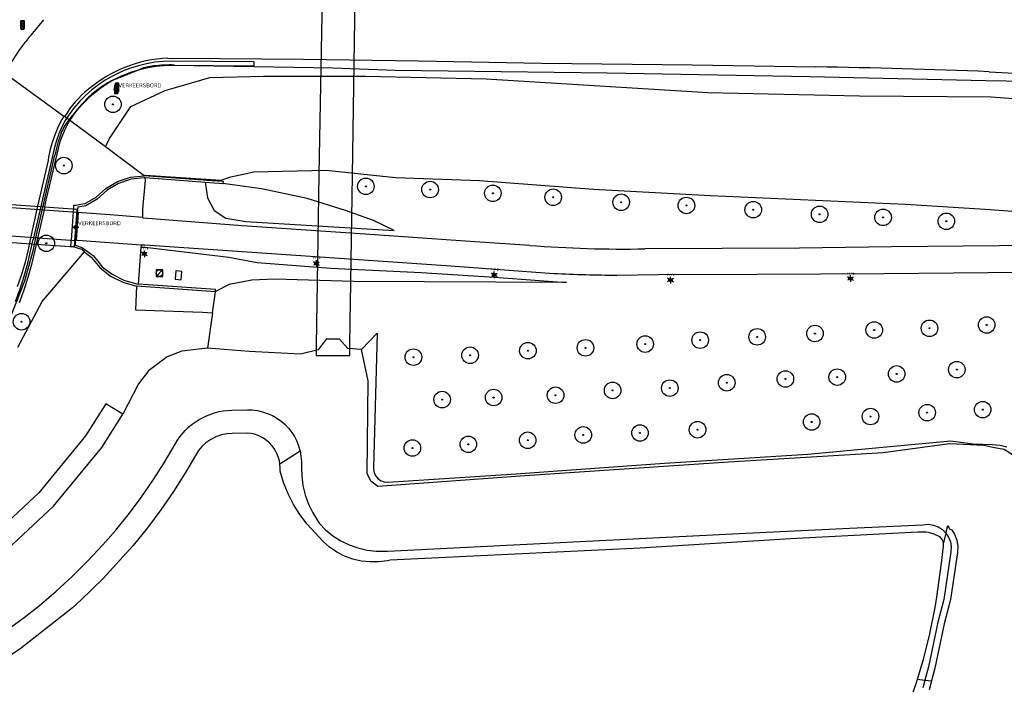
# Model space of a CAD drawing. Header units: metres. Extents: x 102000 to 105000, y 414600 to 420766.
# Tile 240 of 256: x 103513 to 103661, y 420587 to 420687. Entities that reach past the tile are written whole.
import ezdxf
from ezdxf.enums import TextEntityAlignment as Align

# ---------------------------------------------------------------- set-up
doc = ezdxf.new("R2010")
doc.units = ezdxf.units.M
doc.layers.get('0').update_dxf_attribs({"color": 8})
doc.styles.add('NLCS-ISO', font='NLCS-ISO.ttf')

msp = doc.modelspace()

# ---------------------------------------------------------------- hatches: boundary and pattern name
at = {"ltscale": 0.1}
h = msp.add_hatch(color=256, dxfattribs=at)
edge = h.paths.add_edge_path()
edge.add_arc((103526.91, 420674.71), 0.075, 0, 360)
h = msp.add_hatch(color=256, dxfattribs=at)
edge = h.paths.add_edge_path()
edge.add_arc((103519.49, 420665.47), 0.075, 0, 360)
h = msp.add_hatch(color=256, dxfattribs=at)
edge = h.paths.add_edge_path()
edge.add_arc((103565.09, 420662.33), 0.075, 0, 360)
h = msp.add_hatch(color=256, dxfattribs=at)
edge = h.paths.add_edge_path()
edge.add_arc((103574.78, 420661.85), 0.075, 0, 360)
h = msp.add_hatch(color=256, dxfattribs=at)
edge = h.paths.add_edge_path()
edge.add_arc((103584.26, 420661.28), 0.075, 0, 360)
h = msp.add_hatch(color=256, dxfattribs=at)
edge = h.paths.add_edge_path()
edge.add_arc((103593.37, 420660.69), 0.075, 0, 360)
h = msp.add_hatch(color=256, dxfattribs=at)
edge = h.paths.add_edge_path()
edge.add_arc((103603.63, 420659.93), 0.075, 0, 360)
h = msp.add_hatch(color=256, dxfattribs=at)
edge = h.paths.add_edge_path()
edge.add_arc((103613.48, 420659.45), 0.075, 0, 360)
h = msp.add_hatch(color=256, dxfattribs=at)
edge = h.paths.add_edge_path()
edge.add_arc((103623.57, 420658.81), 0.075, 0, 360)
h = msp.add_hatch(color=256, dxfattribs=at)
edge = h.paths.add_edge_path()
edge.add_arc((103633.59, 420658.11), 0.075, 0, 360)
h = msp.add_hatch(color=256, dxfattribs=at)
edge = h.paths.add_edge_path()
edge.add_arc((103643.17, 420657.65), 0.075, 0, 360)
h = msp.add_hatch(color=256, dxfattribs=at)
edge = h.paths.add_edge_path()
edge.add_arc((103652.72, 420657.06), 0.075, 0, 360)
h = msp.add_hatch(color=256, dxfattribs=at)
edge = h.paths.add_edge_path()
edge.add_arc((103516.85, 420653.73), 0.075, 0, 360)
h = msp.add_hatch(color=256, dxfattribs=at)
edge = h.paths.add_edge_path()
edge.add_arc((103513.11, 420641.9), 0.075, 0, 360)
h = msp.add_hatch(color=256, dxfattribs=at)
edge = h.paths.add_edge_path()
edge.add_arc((103641.84, 420640.65), 0.075, 0, 360)
h = msp.add_hatch(color=256, dxfattribs=at)
edge = h.paths.add_edge_path()
edge.add_arc((103650.18, 420640.91), 0.075, 0, 360)
h = msp.add_hatch(color=256, dxfattribs=at)
edge = h.paths.add_edge_path()
edge.add_arc((103658.81, 420641.41), 0.075, 0, 360)
h = msp.add_hatch(color=256, dxfattribs=at)
edge = h.paths.add_edge_path()
edge.add_arc((103615.56, 420639.12), 0.075, 0, 360)
h = msp.add_hatch(color=256, dxfattribs=at)
edge = h.paths.add_edge_path()
edge.add_arc((103624.16, 420639.62), 0.075, 0, 360)
h = msp.add_hatch(color=256, dxfattribs=at)
edge = h.paths.add_edge_path()
edge.add_arc((103632.89, 420640.12), 0.075, 0, 360)
h = msp.add_hatch(color=256, dxfattribs=at)
edge = h.paths.add_edge_path()
edge.add_arc((103589.55, 420637.53), 0.075, 0, 360)
h = msp.add_hatch(color=256, dxfattribs=at)
edge = h.paths.add_edge_path()
edge.add_arc((103598.24, 420637.96), 0.075, 0, 360)
h = msp.add_hatch(color=256, dxfattribs=at)
edge = h.paths.add_edge_path()
edge.add_arc((103607.26, 420638.53), 0.075, 0, 360)
h = msp.add_hatch(color=256, dxfattribs=at)
edge = h.paths.add_edge_path()
edge.add_arc((103572.27, 420636.55), 0.075, 0, 360)
h = msp.add_hatch(color=256, dxfattribs=at)
edge = h.paths.add_edge_path()
edge.add_arc((103580.82, 420636.84), 0.075, 0, 360)
h = msp.add_hatch(color=256, dxfattribs=at)
edge = h.paths.add_edge_path()
edge.add_arc((103654.3, 420634.67), 0.075, 0, 360)
h = msp.add_hatch(color=256, dxfattribs=at)
edge = h.paths.add_edge_path()
edge.add_arc((103628.42, 420633.26), 0.075, 0, 360)
h = msp.add_hatch(color=256, dxfattribs=at)
edge = h.paths.add_edge_path()
edge.add_arc((103636.25, 420633.54), 0.075, 0, 360)
h = msp.add_hatch(color=256, dxfattribs=at)
edge = h.paths.add_edge_path()
edge.add_arc((103645.22, 420634.02), 0.075, 0, 360)
h = msp.add_hatch(color=256, dxfattribs=at)
edge = h.paths.add_edge_path()
edge.add_arc((103602.34, 420631.53), 0.075, 0, 360)
h = msp.add_hatch(color=256, dxfattribs=at)
edge = h.paths.add_edge_path()
edge.add_arc((103610.98, 420631.88), 0.075, 0, 360)
h = msp.add_hatch(color=256, dxfattribs=at)
edge = h.paths.add_edge_path()
edge.add_arc((103619.57, 420632.69), 0.075, 0, 360)
h = msp.add_hatch(color=256, dxfattribs=at)
edge = h.paths.add_edge_path()
edge.add_arc((103576.6, 420630.15), 0.075, 0, 360)
h = msp.add_hatch(color=256, dxfattribs=at)
edge = h.paths.add_edge_path()
edge.add_arc((103584.38, 420630.46), 0.075, 0, 360)
h = msp.add_hatch(color=256, dxfattribs=at)
edge = h.paths.add_edge_path()
edge.add_arc((103593.73, 420630.81), 0.075, 0, 360)
h = msp.add_hatch(color=256, dxfattribs=at)
edge = h.paths.add_edge_path()
edge.add_arc((103658.21, 420628.63), 0.075, 0, 360)
h = msp.add_hatch(color=256, dxfattribs=at)
edge = h.paths.add_edge_path()
edge.add_arc((103641.27, 420627.59), 0.075, 0, 360)
h = msp.add_hatch(color=256, dxfattribs=at)
edge = h.paths.add_edge_path()
edge.add_arc((103649.83, 420628.18), 0.075, 0, 360)
h = msp.add_hatch(color=256, dxfattribs=at)
edge = h.paths.add_edge_path()
edge.add_arc((103615.17, 420625.6), 0.075, 0, 360)
h = msp.add_hatch(color=256, dxfattribs=at)
edge = h.paths.add_edge_path()
edge.add_arc((103632.39, 420626.77), 0.075, 0, 360)
h = msp.add_hatch(color=256, dxfattribs=at)
edge = h.paths.add_edge_path()
edge.add_arc((103589.52, 420624.01), 0.075, 0, 360)
h = msp.add_hatch(color=256, dxfattribs=at)
edge = h.paths.add_edge_path()
edge.add_arc((103597.91, 420624.82), 0.075, 0, 360)
h = msp.add_hatch(color=256, dxfattribs=at)
edge = h.paths.add_edge_path()
edge.add_arc((103606.47, 420625.11), 0.075, 0, 360)
h = msp.add_hatch(color=256, dxfattribs=at)
edge = h.paths.add_edge_path()
edge.add_arc((103572.11, 420622.84), 0.075, 0, 360)
h = msp.add_hatch(color=256, dxfattribs=at)
edge = h.paths.add_edge_path()
edge.add_arc((103580.56, 420623.4), 0.075, 0, 360)

# ---------------------------------------------------------------- linework, layer by layer
for p, q in [((103558.57, 420696), (103558.23, 420677.6)), ((103563.26, 420677.5), (103563.52, 420695.91)), ((103512.96, 420687.25), (103512.96, 420686.16)), ((103513.47, 420687.32), (103513.04, 420687.32)), ((103513.54, 420686.16), (103513.54, 420687.25)), ((103514.55, 420685.17), (103516.49, 420687.48)), ((103513.04, 420686.08), (103513.47, 420686.08)), ((103530.76, 420680.54), (103529.54, 420680.17)), ((103531.99, 420680.83), (103530.76, 420680.54)), ((103533.24, 420681.05), (103531.99, 420680.83)), ((103534.5, 420681.18), (103533.24, 420681.05)), ((103533.4, 420680.46), (103534.64, 420680.59)), ((103535.76, 420681.23), (103534.5, 420681.18)), ((103534.64, 420680.59), (103535.88, 420680.64)), ((103535.2, 420681.69), (103536.12, 420681.63)), ((103548.23, 420681.1), (103535.76, 420681.23)), ((103535.88, 420680.64), (103548.22, 420680.5)), ((103536.12, 420681.63), (103536.65, 420681.68)), ((103536.22, 420680.64), (103560.1, 420680.21)), ((103536.65, 420681.68), (103555.68, 420681.52)), ((103548.22, 420680.5), (103548.23, 420681.1)), ((103555.68, 420681.52), (103573.01, 420681.26)), ((103573.01, 420681.26), (103591.64, 420680.93)), ((103591.64, 420680.93), (103614.35, 420680.65)), ((103614.35, 420680.65), (103633.03, 420680.36)), ((103509.98, 420679.89), (103519.51, 420672.92)), ((103527.94, 420679.54), (103526.82, 420678.98)), ((103527.19, 420678.5), (103528.3, 420679.05)), ((103527.29, 420678.53), (103531.03, 420680.04)), ((103528.35, 420679.73), (103527.94, 420679.54)), ((103528.3, 420679.05), (103528.59, 420679.18)), ((103529.54, 420680.17), (103528.35, 420679.73)), ((103528.59, 420679.18), (103529.75, 420679.61)), ((103529.75, 420679.61), (103530.95, 420679.97)), ((103530.95, 420679.97), (103532.16, 420680.26)), ((103532.16, 420680.26), (103533.4, 420680.46)), ((103560.1, 420680.21), (103569.52, 420679.89)), ((103569.52, 420679.89), (103601.51, 420679.45)), ((103601.51, 420679.45), (103632.1, 420678.89)), ((103659.18, 420679.64), (103670.72, 420678.98)), ((103524.71, 420677.65), (103523.71, 420676.89)), ((103525.74, 420678.35), (103524.71, 420677.65)), ((103525.1, 420677.2), (103526.13, 420677.88)), ((103526.82, 420678.98), (103525.74, 420678.35)), ((103526.13, 420677.88), (103527.19, 420678.5)), ((103527.63, 420677.59), (103527.2, 420677.59)), ((103527.22, 420677.82), (103527.22, 420676.73)), ((103527.73, 420677.89), (103527.3, 420677.89)), ((103527.8, 420676.73), (103527.8, 420677.82)), ((103534.79, 420676.79), (103541.55, 420678.76)), ((103541.55, 420678.76), (103549.61, 420678.98)), ((103549.61, 420678.98), (103565.01, 420678.97)), ((103558.23, 420677.6), (103558.01, 420664.17)), ((103565.01, 420678.97), (103583.24, 420678.56)), ((103583.24, 420678.56), (103616.73, 420676.52)), ((103632.1, 420678.89), (103658.68, 420678.29)), ((103658.68, 420678.29), (103675.36, 420678.11)), ((103522.77, 420676.06), (103521.89, 420675.18)), ((103523.71, 420676.89), (103522.77, 420676.06)), ((103523.2, 420675.64), (103524.13, 420676.45)), ((103524.13, 420676.45), (103525.1, 420677.2)), ((103526.97, 420676.97), (103527.87, 420676.97)), ((103527.13, 420677.51), (103527.13, 420676.43)), ((103527.2, 420676.35), (103527.63, 420676.35)), ((103527.3, 420676.66), (103527.73, 420676.66)), ((103527.71, 420676.43), (103527.71, 420677.51)), ((103529.62, 420674.36), (103534.79, 420676.79)), ((103563.06, 420663.97), (103563.26, 420677.5)), ((103616.73, 420676.52), (103639.61, 420675.98)), ((103521.64, 420674.91), (103520.93, 420674.08)), ((103521.48, 420673.81), (103522.19, 420674.62)), ((103521.89, 420675.18), (103521.64, 420674.91)), ((103522.19, 420674.62), (103523.2, 420675.64)), ((103639.61, 420675.98), (103659.51, 420675.82)), ((103659.51, 420675.82), (103670.49, 420675.03)), ((103520.28, 420673.19), (103519.7, 420672.26)), ((103520.93, 420674.08), (103520.28, 420673.19)), ((103520.84, 420672.94), (103521.48, 420673.81)), ((103526.41, 420669.57), (103529.62, 420674.36)), ((103519.18, 420672.42), (103518.63, 420671.34)), ((103519.44, 420672.82), (103519.18, 420672.42)), ((103519.7, 420672.26), (103519.19, 420671.29)), ((103519.51, 420672.92), (103519.44, 420672.82)), ((103519.61, 420672.85), (103519.51, 420672.92)), ((103525.77, 420668.29), (103519.61, 420672.85)), ((103519.76, 420671.08), (103520.26, 420672.03)), ((103520.26, 420672.03), (103520.84, 420672.94)), ((103518.16, 420670.22), (103517.76, 420669.08)), ((103518.63, 420671.34), (103518.16, 420670.22)), ((103518.75, 420670.28), (103518.38, 420669.24)), ((103519.19, 420671.29), (103518.75, 420670.28)), ((103518.96, 420669.09), (103519.32, 420670.1)), ((103519.32, 420670.1), (103519.76, 420671.08)), ((103517.76, 420669.08), (103517.43, 420667.92)), ((103518.38, 420669.24), (103518.09, 420668.18)), ((103518.68, 420668.05), (103518.96, 420669.09)), ((103525.77, 420668.29), (103526.41, 420669.57)), ((103518.09, 420668.18), (103516.26, 420660.38)), ((103516.84, 420660.24), (103518.68, 420668.05)), ((103517.43, 420667.92), (103517.19, 420666.73)), ((103531.64, 420663.94), (103525.77, 420668.29)), ((103517.11, 420666.25), (103515.54, 420659.32)), ((103516.19, 420658.49), (103518.15, 420667.03)), ((103517.19, 420666.73), (103517.11, 420666.25)), ((103544.7, 420663.76), (103548.17, 420664.54)), ((103548.17, 420664.54), (103559.11, 420664.77)), ((103558.01, 420664.17), (103557.71, 420644.66)), ((103559.11, 420664.77), (103569.54, 420663.68)), ((103525.82, 420661.99), (103527.61, 420663.05)), ((103527.73, 420662.75), (103526.04, 420661.74)), ((103527.61, 420663.05), (103529.57, 420663.72)), ((103529.64, 420663.4), (103527.73, 420662.75)), ((103529.57, 420663.72), (103531.64, 420663.94)), ((103531.64, 420663.63), (103529.64, 420663.4)), ((103531.44, 420658.89), (103531.8, 420663.29)), ((103531.64, 420663.94), (103531.83, 420664.04)), ((103541.85, 420663.19), (103531.64, 420663.94)), ((103531.76, 420663.65), (103531.64, 420663.63)), ((103531.76, 420663.65), (103540.84, 420662.96)), ((103531.8, 420663.29), (103531.76, 420663.65)), ((103531.83, 420664.04), (103543.21, 420663.27)), ((103540.84, 420662.96), (103543.56, 420662.75)), ((103540.84, 420662.96), (103540.9, 420662.62)), ((103543.61, 420663.06), (103541.85, 420663.19)), ((103543.21, 420663.27), (103544.7, 420663.76)), ((103543.52, 420662.74), (103543.56, 420662.75)), ((103549.35, 420661.95), (103543.52, 420662.74)), ((103543.56, 420662.75), (103543.61, 420663.06)), ((103562.77, 420644.71), (103563.06, 420663.97)), ((103569.54, 420663.68), (103582.22, 420663.21)), ((103582.22, 420663.21), (103599.46, 420661.91)), ((103521.51, 420658.84), (103485.84, 420661.42)), ((103524.35, 420660.69), (103525.82, 420661.99)), ((103526.04, 420661.74), (103524.52, 420660.4)), ((103540.9, 420662.62), (103541.2, 420660.59)), ((103556.24, 420660.48), (103549.35, 420661.95)), ((103599.46, 420661.91), (103617.14, 420660.94)), ((103516.26, 420660.38), (103516.01, 420659.28)), ((103516.61, 420659.24), (103516.84, 420660.24)), ((103522.32, 420659.68), (103522.69, 420659.75)), ((103522.69, 420659.75), (103524.35, 420660.69)), ((103524.52, 420660.4), (103522.8, 420659.41)), ((103541.2, 420660.59), (103542.18, 420658.68)), ((103561.99, 420658.69), (103556.24, 420660.48)), ((103617.14, 420660.94), (103646.53, 420659.65)), ((103521.48, 420658.37), (103503.4, 420659.67)), ((103515.54, 420659.32), (103514.43, 420654.32)), ((103516.01, 420659.28), (103514.87, 420654.29)), ((103515.24, 420654.32), (103516.19, 420658.49)), ((103516.61, 420659.24), (103515.48, 420654.25)), ((103520.64, 420654.28), (103520.95, 420658.46)), ((103520.95, 420658.46), (103520.98, 420658.93)), ((103520.98, 420658.93), (103521.02, 420659.49)), ((103521.02, 420659.49), (103521.32, 420659.49)), ((103521.09, 420653.18), (103521.51, 420658.84)), ((103521.16, 420654.17), (103521.48, 420658.37)), ((103521.53, 420658.36), (103521.23, 420654.24)), ((103521.32, 420659.49), (103522.32, 420659.68)), ((103521.66, 420658.34), (103521.35, 420654.27)), ((103521.54, 420658.42), (103521.53, 420658.36)), ((103521.57, 420658.89), (103521.54, 420658.42)), ((103521.54, 420658.42), (103526.48, 420658.06)), ((103521.6, 420659.17), (103521.57, 420658.89)), ((103521.93, 420659.24), (103521.6, 420659.17)), ((103522.8, 420659.41), (103521.93, 420659.24)), ((103531.4, 420657.67), (103531.44, 420658.89)), ((103542.18, 420658.68), (103543.96, 420657.53)), ((103566.23, 420657.18), (103561.99, 420658.69)), ((103646.53, 420659.65), (103658.57, 420658.91)), ((103658.57, 420658.91), (103667.51, 420658.25)), ((103526.48, 420658.06), (103531.4, 420657.67)), ((103531.46, 420657.51), (103531.4, 420657.67)), ((103546.42, 420656.37), (103531.46, 420657.51)), ((103543.96, 420657.53), (103546.95, 420657.01)), ((103546.95, 420657.01), (103569.35, 420655.66)), ((103569.35, 420655.66), (103566.23, 420657.18)), ((103485.44, 420655.71), (103521.09, 420653.18)), ((103502.43, 420655.5), (103521.16, 420654.17)), ((103520.86, 420656.17), (103521.76, 420656.17)), ((103564.98, 420655.13), (103546.42, 420656.37)), ((103514.43, 420654.32), (103514.1, 420652.82)), ((103514.48, 420652.57), (103514.87, 420654.29)), ((103514.89, 420652.79), (103515.24, 420654.32)), ((103515.48, 420654.25), (103515.07, 420652.44)), ((103520.56, 420653.26), (103520.61, 420653.89)), ((103520.61, 420653.89), (103520.64, 420654.28)), ((103521.2, 420653.84), (103521.18, 420653.47)), ((103521.23, 420654.24), (103521.2, 420653.84)), ((103521.23, 420654.24), (103521.58, 420654.21)), ((103521.58, 420654.21), (103531.17, 420653.51)), ((103581.55, 420653.98), (103564.98, 420655.13)), ((103589.83, 420653.42), (103581.55, 420653.98)), ((103513.6, 420648.09), (103514.89, 420652.79)), ((103514.1, 420652.82), (103513.63, 420650.91)), ((103514.04, 420650.74), (103514.48, 420652.57)), ((103515.07, 420652.44), (103514.62, 420650.55)), ((103516.23, 420644.94), (103522.61, 420652.43)), ((103520.88, 420653.21), (103520.56, 420653.26)), ((103522.19, 420652.78), (103520.88, 420653.21)), ((103521.18, 420653.47), (103521.52, 420653.35)), ((103521.52, 420653.35), (103522.33, 420653.07)), ((103522.61, 420652.43), (103522.19, 420652.78)), ((103522.33, 420653.07), (103523.95, 420651.87)), ((103522.61, 420652.43), (103523.69, 420651.61)), ((103530.75, 420647.59), (103531.15, 420653.17)), ((103531.17, 420653.51), (103531.15, 420653.17)), ((103531.15, 420653.17), (103531.77, 420653.17)), ((103531.17, 420653.51), (103531.72, 420653.51)), ((103531.72, 420653.51), (103539.81, 420652.96)), ((103531.77, 420653.17), (103544.39, 420651.64)), ((103539.81, 420652.96), (103554.53, 420651.94)), ((103630.57, 420653.02), (103607.21, 420652.9)), ((103644.43, 420653.19), (103630.57, 420653.02)), ((103660.68, 420653.34), (103644.43, 420653.19)), ((103673.02, 420653.57), (103660.68, 420653.34)), ((103513.63, 420650.91), (103513.09, 420649.02)), ((103523.69, 420651.61), (103524.94, 420650.06)), ((103523.95, 420651.87), (103524.61, 420651.06)), ((103524.61, 420651.06), (103525.28, 420650.17)), ((103531.42, 420652.25), (103531.89, 420652.25)), ((103531.42, 420652.25), (103531.89, 420652.25)), ((103531.42, 420652.05), (103531.89, 420652.05)), ((103531.42, 420652.05), (103531.89, 420652.05)), ((103544.39, 420651.64), (103548.68, 420650.86)), ((103548.68, 420650.86), (103559.81, 420649.96)), ((103554.53, 420651.94), (103577.91, 420650.35)), ((103557.39, 420650.79), (103557.85, 420650.79)), ((103557.39, 420650.79), (103557.85, 420650.79)), ((103513.5, 420648.79), (103514.04, 420650.74)), ((103514.62, 420650.55), (103514.07, 420648.59)), ((103524.94, 420650.06), (103526.56, 420648.77)), ((103525.28, 420650.17), (103526.78, 420649.08)), ((103534.42, 420649.75), (103533.42, 420649.75)), ((103533.42, 420649.75), (103533.42, 420648.75)), ((103533.57, 420648.9), (103534.28, 420649.61)), ((103534.42, 420648.75), (103534.42, 420649.75)), ((103536.41, 420649.56), (103536.29, 420648.31)), ((103537.31, 420649.47), (103536.41, 420649.56)), ((103537.19, 420648.22), (103537.31, 420649.47)), ((103557.39, 420650.59), (103557.85, 420650.59)), ((103557.39, 420650.59), (103557.85, 420650.59)), ((103559.81, 420649.96), (103573.45, 420649.34)), ((103573.45, 420649.34), (103584.49, 420648.65)), ((103577.91, 420650.35), (103593.48, 420649.2)), ((103643.34, 420649.18), (103664.23, 420649.37)), ((103510.63, 420640.55), (103513.6, 420648.09)), ((103513.09, 420649.02), (103512.46, 420647.16)), ((103512.88, 420646.86), (103513.5, 420648.79)), ((103514.07, 420648.59), (103513.44, 420646.65)), ((103526.56, 420648.77), (103528.41, 420647.86)), ((103526.78, 420649.08), (103528.54, 420648.17)), ((103528.41, 420647.86), (103530.47, 420647.27)), ((103528.54, 420648.17), (103530.46, 420647.61)), ((103533.42, 420648.75), (103534.42, 420648.75)), ((103536.29, 420648.31), (103537.19, 420648.22)), ((103547.88, 420648.16), (103544.44, 420647.5)), ((103551.33, 420648.3), (103547.88, 420648.16)), ((103563.24, 420647.95), (103551.33, 420648.3)), ((103595.4, 420647.81), (103563.24, 420647.95)), ((103584.24, 420649.06), (103584.71, 420649.06)), ((103584.24, 420649.06), (103584.71, 420649.06)), ((103584.24, 420648.86), (103584.71, 420648.86)), ((103584.24, 420648.86), (103584.71, 420648.86)), ((103584.49, 420648.65), (103595.4, 420647.81)), ((103602.99, 420648.92), (103609.2, 420649.02)), ((103609.2, 420649.02), (103624.14, 420649.1)), ((103610.83, 420648.29), (103611.3, 420648.29)), ((103610.83, 420648.29), (103611.3, 420648.29)), ((103610.83, 420648.09), (103611.3, 420648.09)), ((103610.83, 420648.09), (103611.3, 420648.09)), ((103624.14, 420649.1), (103643.34, 420649.18)), ((103638.01, 420648.51), (103638.48, 420648.51)), ((103638.01, 420648.51), (103638.48, 420648.51)), ((103638.01, 420648.31), (103638.48, 420648.31)), ((103638.01, 420648.31), (103638.48, 420648.31)), ((103512.18, 420644.96), (103512.88, 420646.86)), ((103513.44, 420646.65), (103512.74, 420644.75)), ((103530.47, 420647.27), (103530.32, 420643.68)), ((103530.46, 420647.61), (103530.75, 420647.59)), ((103542.4, 420646.4), (103530.47, 420647.27)), ((103542.41, 420646.77), (103530.75, 420647.59)), ((103541.94, 420643.24), (103542.4, 420646.4)), ((103544.44, 420647.5), (103542.4, 420646.47)), ((103542.4, 420646.47), (103542.41, 420646.77)), ((103542.4, 420646.47), (103542.4, 420646.4)), ((103512.54, 420638.05), (103516.23, 420644.94)), ((103530.32, 420643.68), (103540.42, 420643.35)), ((103540.42, 420643.35), (103541.94, 420643.24)), ((103557.71, 420644.66), (103557.66, 420641.76)), ((103562.73, 420642.13), (103562.77, 420644.71)), ((103541.94, 420643.24), (103541.16, 420637.92)), ((103562.67, 420638.08), (103562.73, 420642.13)), ((103557.66, 420641.76), (103557.61, 420637.99)), ((103559.11, 420639.28), (103557.89, 420637.66)), ((103561.12, 420639.29), (103559.11, 420639.28)), ((103562.39, 420637.84), (103561.12, 420639.29)), ((103564.45, 420637.73), (103566.77, 420640.15)), ((103566.77, 420640.15), (103566.25, 420619.85)), ((103537.31, 420637.46), (103535.1, 420636.62)), ((103541.16, 420637.92), (103537.31, 420637.46)), ((103547.46, 420637.41), (103541.16, 420637.92)), ((103555.21, 420637.03), (103547.46, 420637.41)), ((103557.89, 420637.66), (103555.21, 420637.03)), ((103557.61, 420637.99), (103557.59, 420636.81)), ((103564.45, 420637.73), (103562.39, 420637.84)), ((103562.65, 420636.81), (103562.67, 420638.08)), ((103565.46, 420632.96), (103564.45, 420637.73)), ((103535.1, 420636.62), (103532.26, 420634.48)), ((103557.59, 420636.81), (103562.65, 420636.81)), ((103532.26, 420634.48), (103530.77, 420632.53)), ((103565.3, 420619), (103565.46, 420632.96)), ((103530.77, 420632.53), (103528.4, 420627.97)), ((103525.84, 420629.53), (103522.78, 420624.7)), ((103528.4, 420627.97), (103525.84, 420629.53)), ((103543.58, 420628.45), (103544.84, 420628.55)), ((103544.84, 420628.55), (103547.21, 420628.6)), ((103547.21, 420628.6), (103547.94, 420628.58)), ((103547.94, 420628.58), (103548.73, 420628.48)), ((103548.73, 420628.48), (103549.5, 420628.31)), ((103525.21, 420622.94), (103528.4, 420627.97)), ((103538.87, 420626.43), (103539.91, 420627.15)), ((103539.91, 420627.15), (103541.03, 420627.72)), ((103541.03, 420627.72), (103542.22, 420628.16)), ((103542.22, 420628.16), (103542.96, 420628.34)), ((103542.96, 420628.34), (103543.58, 420628.45)), ((103549.5, 420628.31), (103550.25, 420628.06)), ((103550.25, 420628.06), (103550.97, 420627.74)), ((103550.97, 420627.74), (103551.66, 420627.34)), ((103551.66, 420627.34), (103552.31, 420626.89)), ((103537.01, 420624.54), (103537.83, 420625.5)), ((103537.83, 420625.5), (103538.38, 420626.03)), ((103538.38, 420626.03), (103538.87, 420626.43)), ((103552.31, 420626.89), (103552.9, 420626.37)), ((103552.9, 420626.37), (103553.45, 420625.79)), ((103553.45, 420625.79), (103553.93, 420625.16)), ((103522.78, 420624.7), (103515.73, 420616.1)), ((103536.3, 420623.44), (103536.65, 420624.02)), ((103536.65, 420624.02), (103537.01, 420624.54)), ((103541.7, 420624.14), (103540.95, 420623.62)), ((103542.43, 420624.52), (103541.7, 420624.14)), ((103543.29, 420624.82), (103542.43, 420624.52)), ((103544.09, 420624.99), (103543.29, 420624.82)), ((103544.9, 420625.05), (103544.09, 420624.99)), ((103547.27, 420625.1), (103544.9, 420625.05)), ((103547.76, 420625.03), (103547.27, 420625.1)), ((103548.3, 420624.91), (103547.76, 420625.03)), ((103548.82, 420624.73), (103548.3, 420624.91)), ((103549.24, 420624.54), (103548.82, 420624.73)), ((103549.64, 420624.31), (103549.24, 420624.54)), ((103550.1, 420623.99), (103549.64, 420624.31)), ((103553.93, 420625.16), (103554.29, 420624.59)), ((103554.29, 420624.59), (103554.65, 420623.88)), ((103517.93, 420614.04), (103525.21, 420622.94)), ((103534.62, 420620.58), (103536.3, 420623.44)), ((103540.35, 420623.07), (103539.82, 420622.45)), ((103540.95, 420623.62), (103540.35, 420623.07)), ((103550.52, 420623.63), (103550.1, 420623.99)), ((103550.9, 420623.22), (103550.52, 420623.63)), ((103551.23, 420622.78), (103550.9, 420623.22)), ((103551.52, 420622.31), (103551.23, 420622.78)), ((103554.65, 420623.88), (103554.94, 420623.15)), ((103554.94, 420623.15), (103555.16, 420622.39)), ((103631.79, 420621.91), (103653.42, 420623.93)), ((103653.22, 420623.46), (103643.16, 420622.12)), ((103658.37, 420623.22), (103653.22, 420623.46)), ((103653.42, 420623.93), (103656.73, 420623.47)), ((103656.73, 420623.47), (103659.65, 420623.36)), ((103660.01, 420622.88), (103658.37, 420623.22)), ((103659.65, 420623.36), (103660.84, 420623.26)), ((103661.44, 420622.6), (103660.01, 420622.88)), ((103660.84, 420623.26), (103661.83, 420623)), ((103664.46, 420620.64), (103661.44, 420622.6)), ((103539.35, 420621.73), (103537.84, 420619.14)), ((103539.82, 420622.45), (103539.35, 420621.73)), ((103551.72, 420621.89), (103551.52, 420622.31)), ((103551.91, 420621.37), (103551.72, 420621.89)), ((103552.03, 420620.93), (103551.91, 420621.37)), ((103555.16, 420622.39), (103552.12, 420620.38)), ((103555.16, 420622.39), (103555.29, 420621.61)), ((103555.29, 420621.61), (103555.35, 420620.82)), ((103610.18, 420620.53), (103631.79, 420621.91)), ((103643.16, 420622.12), (103619.85, 420620.73)), ((103533.04, 420618.1), (103534.62, 420620.58)), ((103552.12, 420620.38), (103552.03, 420620.93)), ((103552.15, 420619.92), (103552.12, 420620.38)), ((103552.14, 420619.36), (103552.15, 420619.92)), ((103555.35, 420620.82), (103555.38, 420619.82)), ((103555.38, 420619.82), (103555.41, 420618.65)), ((103566.25, 420619.85), (103566.3, 420619.28)), ((103587.03, 420618.91), (103610.18, 420620.53)), ((103619.85, 420620.73), (103589.09, 420618.64)), ((103531.16, 420615.37), (103533.04, 420618.1)), ((103537.84, 420619.14), (103536.03, 420616.28)), ((103552.67, 420617.63), (103552.14, 420619.36)), ((103555.41, 420618.65), (103555.59, 420617.19)), ((103565.86, 420617.82), (103565.3, 420619)), ((103566.3, 420619.28), (103566.51, 420618.74)), ((103566.51, 420618.74), (103566.86, 420618.28)), ((103566.86, 420618.28), (103567.32, 420617.93)), ((103589.09, 420618.64), (103566.91, 420617.02)), ((103568.43, 420617.68), (103587.03, 420618.91)), ((103553.34, 420615.95), (103552.67, 420617.63)), ((103555.59, 420617.19), (103555.93, 420615.76)), ((103566.91, 420617.02), (103565.86, 420617.82)), ((103567.32, 420617.93), (103567.86, 420617.73)), ((103567.86, 420617.73), (103568.43, 420617.68)), ((103515.73, 420616.1), (103509.05, 420609.89)), ((103529.4, 420613.01), (103531.16, 420615.37)), ((103536.03, 420616.28), (103534.12, 420613.49)), ((103554.17, 420614.34), (103553.34, 420615.95)), ((103555.93, 420615.76), (103556.42, 420614.37)), ((103510.98, 420607.59), (103517.93, 420614.04)), ((103555.13, 420612.8), (103554.17, 420614.34)), ((103556.42, 420614.37), (103557.06, 420613.04)), ((103527.32, 420610.43), (103529.4, 420613.01)), ((103534.12, 420613.49), (103532.1, 420610.78)), ((103556.22, 420611.36), (103555.13, 420612.8)), ((103557.06, 420613.04), (103558.04, 420611.51)), ((103532.1, 420610.78), (103529.98, 420608.15)), ((103558.62, 420608.74), (103556.22, 420611.36)), ((103558.04, 420611.51), (103559.02, 420610.5)), ((103622.45, 420610), (103638.17, 420610.72)), ((103638.17, 420610.72), (103649.18, 420611.27)), ((103649.18, 420611.27), (103650.03, 420611.33)), ((103650.03, 420611.33), (103650.78, 420611.22)), ((103650.78, 420611.22), (103651.49, 420610.95)), ((103651.49, 420610.95), (103652.12, 420610.54)), ((103652.66, 420610.01), (103652.95, 420611.13)), ((103652.95, 420611.13), (103653.25, 420610.58)), ((103525.39, 420608.21), (103527.32, 420610.43)), ((103559.02, 420610.5), (103560.11, 420609.61)), ((103560.11, 420609.61), (103561.3, 420608.85)), ((103568.34, 420607.29), (103622.45, 420610)), ((103648.41, 420610.12), (103629.18, 420609.11)), ((103649.66, 420610.14), (103648.41, 420610.12)), ((103650.04, 420610.08), (103649.66, 420610.14)), ((103650.86, 420609.86), (103650.04, 420610.08)), ((103651.62, 420609.48), (103650.86, 420609.86)), ((103651.82, 420609.34), (103651.62, 420609.48)), ((103652.12, 420608.97), (103651.82, 420609.34)), ((103652.12, 420610.54), (103652.65, 420610.01)), ((103652.65, 420610.01), (103652.27, 420608.54)), ((103652.65, 420610.01), (103652.66, 420610.01)), ((103652.66, 420610.01), (103653.07, 420609.37)), ((103653.07, 420609.37), (103653.34, 420608.66)), ((103653.25, 420610.58), (103653.55, 420610.47)), ((103653.55, 420610.47), (103653.57, 420610.44)), ((103653.57, 420610.44), (103653.97, 420609.83)), ((103653.97, 420609.83), (103654.31, 420608.92)), ((103523.13, 420605.79), (103525.39, 420608.21)), ((103529.98, 420608.15), (103525.44, 420603.14)), ((103559.62, 420607.88), (103558.62, 420608.74)), ((103560.71, 420607.14), (103559.62, 420607.88)), ((103561.3, 420608.85), (103562.56, 420608.23)), ((103562.56, 420608.23), (103563.89, 420607.76)), ((103563.89, 420607.76), (103565.26, 420607.44)), ((103606.5, 420607.73), (103568.76, 420605.92)), ((103629.18, 420609.11), (103606.5, 420607.73)), ((103652, 420605.44), (103652.28, 420608.05)), ((103652.27, 420608.54), (103652.12, 420608.97)), ((103652.28, 420608.53), (103652.27, 420608.54)), ((103652.28, 420608.05), (103652.28, 420608.53)), ((103653.34, 420608.66), (103653.46, 420607.92)), ((103653.46, 420607.92), (103653.41, 420607.16)), ((103654.31, 420608.92), (103654.46, 420607.96)), ((103654.46, 420607.96), (103654.41, 420607.06)), ((103561.88, 420606.54), (103560.71, 420607.14)), ((103563.12, 420606.08), (103561.88, 420606.54)), ((103565.26, 420607.44), (103566.66, 420607.27)), ((103566.66, 420607.27), (103568.34, 420607.29)), ((103653.41, 420607.16), (103652.34, 420600)), ((103654.41, 420607.06), (103653.35, 420600)), ((103520.77, 420603.46), (103523.13, 420605.79)), ((103564.4, 420605.78), (103563.12, 420606.08)), ((103565.72, 420605.64), (103564.4, 420605.78)), ((103567.03, 420605.65), (103565.72, 420605.64)), ((103568.34, 420605.83), (103567.03, 420605.65)), ((103568.76, 420605.92), (103568.34, 420605.83)), ((103651.26, 420600), (103652, 420605.44)), ((103518.33, 420601.22), (103520.77, 420603.46)), ((103525.44, 420603.14), (103522.14, 420600)), ((103516.89, 420600), (103518.33, 420601.22)), ((103513.48, 420597.26), (103515.8, 420599.08)), ((103515.8, 420599.08), (103516.89, 420600)), ((103522.14, 420600), (103520.81, 420598.74)), ((103651, 420598.52), (103651.26, 420600)), ((103652.34, 420600), (103651.42, 420596.55)), ((103653.32, 420599.8), (103652.4, 420596.32)), ((103653.35, 420600), (103653.32, 420599.8)), ((103510.8, 420595.32), (103513.48, 420597.26)), ((103520.81, 420598.74), (103512.84, 420592.47)), ((103650.23, 420594.79), (103651, 420598.52)), ((103651.42, 420596.55), (103650.02, 420589.82)), ((103652.4, 420596.32), (103651, 420589.59)), ((103649.3, 420591.1), (103650.23, 420594.79)), ((103512.84, 420592.47), (103507.48, 420589.01)), ((103648.37, 420587.97), (103649.3, 420591.1)), ((103650.02, 420589.82), (103649.49, 420587.82)), ((103651, 420589.59), (103650.49, 420587.71)), ((103646.98, 420583.84), (103648.22, 420587.45)), ((103648.22, 420587.45), (103648.37, 420587.97)), ((103648.37, 420587.97), (103649.49, 420587.82)), ((103649.49, 420587.82), (103649.17, 420586.63)), ((103649.49, 420587.82), (103650.49, 420587.71)), ((103650.49, 420587.71), (103650.13, 420586.35))]:
    msp.add_line(p, q)
for p, q in [((103531.44, 420652.28), (103531.22, 420652.4)), ((103531.44, 420652.28), (103531.22, 420652.4)), ((103531.66, 420652.4), (103531.66, 420652.66)), ((103531.66, 420652.4), (103531.66, 420652.66)), ((103531.88, 420652.28), (103532.09, 420652.4)), ((103531.88, 420652.28), (103532.09, 420652.4)), ((103531.44, 420652.02), (103531.22, 420651.9)), ((103531.44, 420652.02), (103531.22, 420651.9)), ((103531.66, 420651.9), (103531.66, 420651.64)), ((103531.66, 420651.9), (103531.66, 420651.64)), ((103531.88, 420652.02), (103532.09, 420651.9)), ((103531.88, 420652.02), (103532.09, 420651.9)), ((103557.4, 420650.81), (103557.18, 420650.94)), ((103557.4, 420650.81), (103557.18, 420650.94)), ((103557.62, 420650.94), (103557.62, 420651.19)), ((103557.62, 420650.94), (103557.62, 420651.19)), ((103557.84, 420650.81), (103558.06, 420650.94)), ((103557.84, 420650.81), (103558.06, 420650.94)), ((103557.4, 420650.56), (103557.18, 420650.43)), ((103557.4, 420650.56), (103557.18, 420650.43)), ((103557.62, 420650.43), (103557.62, 420650.18)), ((103557.62, 420650.43), (103557.62, 420650.18)), ((103557.84, 420650.56), (103558.06, 420650.43)), ((103557.84, 420650.56), (103558.06, 420650.43)), ((103584.47, 420649.21), (103584.47, 420649.47)), ((103584.47, 420649.21), (103584.47, 420649.47)), ((103584.26, 420649.09), (103584.04, 420649.21)), ((103584.26, 420649.09), (103584.04, 420649.21)), ((103584.26, 420648.83), (103584.04, 420648.71)), ((103584.26, 420648.83), (103584.04, 420648.71)), ((103584.47, 420648.71), (103584.47, 420648.45)), ((103584.47, 420648.71), (103584.47, 420648.45)), ((103584.69, 420649.09), (103584.91, 420649.21)), ((103584.69, 420649.09), (103584.91, 420649.21)), ((103584.69, 420648.83), (103584.91, 420648.71)), ((103584.69, 420648.83), (103584.91, 420648.71)), ((103610.85, 420648.32), (103610.63, 420648.45)), ((103610.85, 420648.32), (103610.63, 420648.45)), ((103610.85, 420648.07), (103610.63, 420647.94)), ((103610.85, 420648.07), (103610.63, 420647.94)), ((103611.07, 420648.45), (103611.07, 420648.7)), ((103611.07, 420648.45), (103611.07, 420648.7)), ((103611.07, 420647.94), (103611.07, 420647.69)), ((103611.07, 420647.94), (103611.07, 420647.69)), ((103611.29, 420648.32), (103611.51, 420648.45)), ((103611.29, 420648.32), (103611.51, 420648.45)), ((103611.29, 420648.07), (103611.51, 420647.94)), ((103611.29, 420648.07), (103611.51, 420647.94)), ((103638.02, 420648.53), (103637.8, 420648.66)), ((103638.02, 420648.53), (103637.8, 420648.66)), ((103638.02, 420648.28), (103637.8, 420648.15)), ((103638.02, 420648.28), (103637.8, 420648.15)), ((103638.24, 420648.66), (103638.24, 420648.91)), ((103638.24, 420648.66), (103638.24, 420648.91)), ((103638.24, 420648.15), (103638.24, 420647.9)), ((103638.24, 420648.15), (103638.24, 420647.9)), ((103638.46, 420648.53), (103638.68, 420648.66)), ((103638.46, 420648.53), (103638.68, 420648.66)), ((103638.46, 420648.28), (103638.68, 420648.15)), ((103638.46, 420648.28), (103638.68, 420648.15))]:
    msp.add_line(p, q, dxfattribs=at)
for centre, radius in [((103513.25, 420687.1), 0.166), ((103513.25, 420686.7), 0.166), ((103513.25, 420686.3), 0.166), ((103527.42, 420677.37), 0.166), ((103527.51, 420677.67), 0.166), ((103527.42, 420676.97), 0.3), ((103527.42, 420676.97), 0.166), ((103527.42, 420676.56), 0.166), ((103527.42, 420676.97), 0.112), ((103527.51, 420677.28), 0.166), ((103527.51, 420676.87), 0.166), ((103526.91, 420674.71), 1.25), ((103526.91, 420674.71), 0.0225), ((103519.49, 420665.47), 1.25), ((103519.49, 420665.47), 0.0225), ((103565.09, 420662.33), 1.25), ((103574.78, 420661.85), 1.25), ((103565.09, 420662.33), 0.0225), ((103574.78, 420661.85), 0.0225), ((103584.26, 420661.28), 1.25), ((103584.26, 420661.28), 0.0225), ((103593.37, 420660.69), 1.25), ((103603.63, 420659.93), 1.25), ((103593.37, 420660.69), 0.0225), ((103603.63, 420659.93), 0.0225), ((103613.48, 420659.45), 1.25), ((103623.57, 420658.81), 1.25), ((103613.48, 420659.45), 0.0225), ((103623.57, 420658.81), 0.0225), ((103633.59, 420658.11), 1.25), ((103643.17, 420657.65), 1.25), ((103652.72, 420657.06), 1.25), ((103633.59, 420658.11), 0.0225), ((103643.17, 420657.65), 0.0225), ((103652.72, 420657.06), 0.0225), ((103521.31, 420656.17), 0.3), ((103521.31, 420656.17), 0.112), ((103516.85, 420653.73), 1.25), ((103516.85, 420653.73), 0.0225), ((103533.93, 420649.25), 0.5), ((103513.11, 420641.9), 1.25), ((103513.11, 420641.9), 0.0225), ((103641.84, 420640.65), 1.25), ((103650.18, 420640.91), 1.25), ((103658.81, 420641.41), 1.25), ((103615.56, 420639.12), 1.25), ((103624.16, 420639.62), 1.25), ((103632.89, 420640.12), 1.25), ((103641.84, 420640.65), 0.0225), ((103650.18, 420640.91), 0.0225), ((103658.81, 420641.41), 0.0225), ((103598.24, 420637.96), 1.25), ((103607.26, 420638.53), 1.25), ((103615.56, 420639.12), 0.0225), ((103624.16, 420639.62), 0.0225), ((103632.89, 420640.12), 0.0225), ((103572.27, 420636.55), 1.25), ((103580.82, 420636.84), 1.25), ((103589.55, 420637.53), 1.25), ((103589.55, 420637.53), 0.0225), ((103598.24, 420637.96), 0.0225), ((103607.26, 420638.53), 0.0225), ((103572.27, 420636.55), 0.0225), ((103580.82, 420636.84), 0.0225), ((103654.3, 420634.67), 1.25), ((103628.42, 420633.26), 1.25), ((103636.25, 420633.54), 1.25), ((103645.22, 420634.02), 1.25), ((103654.3, 420634.67), 0.0225), ((103610.98, 420631.88), 1.25), ((103619.57, 420632.69), 1.25), ((103628.42, 420633.26), 0.0225), ((103636.25, 420633.54), 0.0225), ((103645.22, 420634.02), 0.0225), ((103584.38, 420630.46), 1.25), ((103593.73, 420630.81), 1.25), ((103602.34, 420631.53), 1.25), ((103602.34, 420631.53), 0.0225), ((103610.98, 420631.88), 0.0225), ((103619.57, 420632.69), 0.0225), ((103576.6, 420630.15), 1.25), ((103576.6, 420630.15), 0.0225), ((103584.38, 420630.46), 0.0225), ((103593.73, 420630.81), 0.0225), ((103641.27, 420627.59), 1.25), ((103649.83, 420628.18), 1.25), ((103658.21, 420628.63), 1.25), ((103658.21, 420628.63), 0.0225), ((103632.39, 420626.77), 1.25), ((103641.27, 420627.59), 0.0225), ((103649.83, 420628.18), 0.0225), ((103597.91, 420624.82), 1.25), ((103606.47, 420625.11), 1.25), ((103615.17, 420625.6), 1.25), ((103615.17, 420625.6), 0.0225), ((103632.39, 420626.77), 0.0225), ((103572.11, 420622.84), 1.25), ((103580.56, 420623.4), 1.25), ((103589.52, 420624.01), 1.25), ((103589.52, 420624.01), 0.0225), ((103597.91, 420624.82), 0.0225), ((103606.47, 420625.11), 0.0225), ((103572.11, 420622.84), 0.0225), ((103580.56, 420623.4), 0.0225)]:
    msp.add_circle(centre, radius)
for centre, radius in [((103526.91, 420674.71), 0.075), ((103519.49, 420665.47), 0.075), ((103565.09, 420662.33), 0.075), ((103574.78, 420661.85), 0.075), ((103584.26, 420661.28), 0.075), ((103593.37, 420660.69), 0.075), ((103603.63, 420659.93), 0.075), ((103613.48, 420659.45), 0.075), ((103623.57, 420658.81), 0.075), ((103633.59, 420658.11), 0.075), ((103643.17, 420657.65), 0.075), ((103652.72, 420657.06), 0.075), ((103516.85, 420653.73), 0.075), ((103531.66, 420652.15), 0.253), ((103531.66, 420652.15), 0.253), ((103557.62, 420650.69), 0.253), ((103557.62, 420650.69), 0.253), ((103584.47, 420648.96), 0.253), ((103584.47, 420648.96), 0.253), ((103611.07, 420648.19), 0.253), ((103611.07, 420648.19), 0.253), ((103638.24, 420648.41), 0.253), ((103638.24, 420648.41), 0.253), ((103513.11, 420641.9), 0.075), ((103641.84, 420640.65), 0.075), ((103650.18, 420640.91), 0.075), ((103658.81, 420641.41), 0.075), ((103615.56, 420639.12), 0.075), ((103624.16, 420639.62), 0.075), ((103632.89, 420640.12), 0.075), ((103589.55, 420637.53), 0.075), ((103598.24, 420637.96), 0.075), ((103607.26, 420638.53), 0.075), ((103572.27, 420636.55), 0.075), ((103580.82, 420636.84), 0.075), ((103654.3, 420634.67), 0.075), ((103628.42, 420633.26), 0.075), ((103636.25, 420633.54), 0.075), ((103645.22, 420634.02), 0.075), ((103602.34, 420631.53), 0.075), ((103610.98, 420631.88), 0.075), ((103619.57, 420632.69), 0.075), ((103576.6, 420630.15), 0.075), ((103584.38, 420630.46), 0.075), ((103593.73, 420630.81), 0.075), ((103658.21, 420628.63), 0.075), ((103641.27, 420627.59), 0.075), ((103649.83, 420628.18), 0.075), ((103615.17, 420625.6), 0.075), ((103632.39, 420626.77), 0.075), ((103589.52, 420624.01), 0.075), ((103597.91, 420624.82), 0.075), ((103606.47, 420625.11), 0.075), ((103572.11, 420622.84), 0.075), ((103580.56, 420623.4), 0.075)]:
    msp.add_circle(centre, radius, dxfattribs=at)
for centre, radius, start, end in [((103513.04, 420687.25), 0.075, 90, 180), ((103513.25, 420687.03), 0.191, 33.9504, 150.9239), ((103513.25, 420686.63), 0.191, 33.9504, 150.9239), ((103513.47, 420687.25), 0.075, 360, 90), ((103513.04, 420686.16), 0.075, 180, 270), ((103513.25, 420686.23), 0.191, 33.9504, 150.9239), ((103529.92, 420671.27), 20.72, 137.8765, 143.3951), ((103513.47, 420686.16), 0.075, 270, 0), ((103567.07, 420645.45), 65.96, 144.6302, 148.0621), ((103536.1, 420661.79), 19.92, 92.5756, 111.804), ((103535.63, 420657.99), 22.66, 88.5126, 96.6096), ((103536.12, 420661.74), 19.97, 111.8105, 130.2216), ((103534.08, 420671.31), 9.25, 96.532, 109.2476), ((103612.61, 419462.12), 1218.41, 87.80987, 89.03997), ((103534.25, 420663.47), 16.59, 114.8158, 123.7253), ((103527.2, 420677.51), 0.075, 90, 180), ((103527.3, 420677.82), 0.075, 90, 180), ((103527.51, 420677.6), 0.191, 33.9504, 150.9239), ((103527.63, 420677.51), 0.075, 360, 90), ((103527.73, 420677.82), 0.075, 0, 90), ((103532.33, 420665.39), 14.75, 128.1439, 149.606), ((103532.07, 420666.72), 12.67, 123.6748, 135.8435), ((103527.2, 420676.43), 0.075, 180, 270), ((103527.3, 420676.73), 0.075, 180, 270), ((103527.42, 420677.3), 0.191, 33.9504, 150.9239), ((103527.42, 420676.9), 0.191, 33.9504, 150.9239), ((103527.42, 420676.49), 0.191, 33.9504, 150.9239), ((103527.51, 420677.21), 0.191, 33.9504, 150.9239), ((103527.51, 420676.8), 0.191, 33.9504, 150.9239), ((103527.63, 420676.43), 0.075, 270, 0), ((103527.73, 420676.73), 0.075, 270, 0), ((103547.82, 420651.4), 34.64, 135.8017, 143.1332), ((103526.27, 420667.56), 7.71, 143.1466, 159.2039), ((103536.94, 420663.52), 19.11, 159.2468, 169.4153), ((103604.2, 420843.65), 190.78, 265.681, 270.9043), ((103606.14, 420921.39), 272.49, 267.337, 269.3368)]:
    msp.add_arc(centre, radius, start, end)

# ---------------------------------------------------------------- texts
at = {"style": 'NLCS-ISO'}
for p in [(103527.72, 420677.27), (103521.61, 420656.47)]:
    msp.add_attdef('VERKEERSBORD', p, 'B09', height=0.6, dxfattribs=at)
for p in [(103531.66, 420652.66), (103531.66, 420652.66), (103557.62, 420651.19), (103557.62, 420651.19), (103584.47, 420649.47), (103584.47, 420649.47), (103638.24, 420648.91), (103638.24, 420648.91), (103611.07, 420648.7), (103611.07, 420648.7)]:
    msp.add_attdef('TYPE', text='', height=0.36, dxfattribs=at).set_placement(p, align=Align.BOTTOM_CENTER)

doc.saveas('drawing.dxf')
